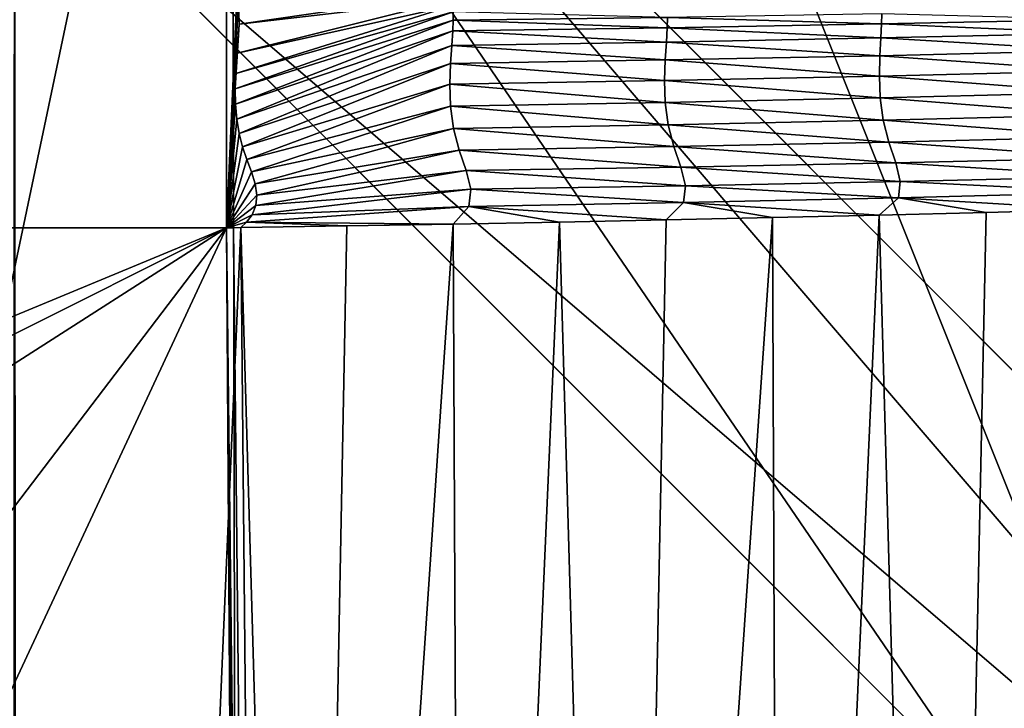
# Model space of a CAD drawing. Extents: x -65 to 446, y -88 to 1318.
# Tile 111 of 229: x 50.005 to 51.088, y -22.569 to -21.812. Entities that reach past the tile are written whole.
import ezdxf

# ---------------------------------------------------------------- set-up
doc = ezdxf.new("R2010")
doc.units = 0
doc.header["$LTSCALE"] = 65.185185
for name, color, linetype in [('1033', 7, 'CONTINUOUS'), ('1078', 7, 'CONTINUOUS'), ('1084', 7, 'CONTINUOUS'), ('1092', 7, 'CONTINUOUS'), ('1151', 7, 'CONTINUOUS'), ('1154', 7, 'CONTINUOUS'), ('1155', 7, 'CONTINUOUS'), ('1197', 7, 'CONTINUOUS'), ('1210', 7, 'CONTINUOUS'), ('1220', 7, 'CONTINUOUS'), ('1260', 7, 'CONTINUOUS'), ('1338', 7, 'CONTINUOUS'), ('1340', 7, 'CONTINUOUS'), ('1386', 7, 'CONTINUOUS'), ('1415', 7, 'CONTINUOUS'), ('1442', 7, 'CONTINUOUS'), ('1446', 7, 'CONTINUOUS'), ('1499', 7, 'CONTINUOUS'), ('1507', 7, 'CONTINUOUS'), ('1517', 7, 'CONTINUOUS'), ('774', 7, 'CONTINUOUS')]:
    doc.layers.add(name, color=color, linetype=linetype)

msp = doc.modelspace()

# ---------------------------------------------------------------- linework, layer by layer
at = {"layer": '1033', "color": 7, "linetype": 'CONTINUOUS'}
for points in [[(50.0001, -21.1, -14.45), (53.5, -24.6, -14.45), (50.0002, -21.6, -14.45), (50.0001, -21.1, -14.45)], [(50.0002, -21.6, -14.45), (53.5, -24.6, -14.45), (53, -24.6, -14.45), (50.0002, -21.6, -14.45)]]:
    msp.add_3dface(points, dxfattribs=at)
at = {"layer": '1078', "color": 7, "linetype": 'CONTINUOUS'}
for points in [[(53, -24.6, -13.45), (49.9999, -21.1, -13.45), (49.9998, -21.6, -13.45), (53, -24.6, -13.45)], [(49.9999, -21.1, -13.45), (53, -24.6, -13.45), (53.5, -24.6, -13.45), (49.9999, -21.1, -13.45)]]:
    msp.add_3dface(points, dxfattribs=at)
at = {"layer": '1084', "color": 7, "linetype": 'CONTINUOUS'}
for points in [[(50, -16.5, 13.9), (50, -32.2574, 13.9), (59.8285, -32.3284, 9.8298), (50, -16.5, 13.9)], [(59.8288, -16.5, 9.8288), (50, -16.5, 13.9), (59.8285, -32.3284, 9.8298), (59.8288, -16.5, 9.8288)]]:
    msp.add_3dface(points, dxfattribs=at)
at = {"layer": '1092', "color": 7, "linetype": 'CONTINUOUS'}
msp.add_3dface([(50, -18.6, -17), (55.2099, -21.624, -15.128), (56, -24.6, -17), (50, -18.6, -17)], dxfattribs=at)
at = {"layer": '1151', "color": 7, "linetype": 'CONTINUOUS'}
for points in [[(50.0003, -19.6, -18), (51.45, -23.2225, -18), (49.9994, -22.6, -18), (50.0003, -19.6, -18)], [(50.0003, -19.6, -18), (55, -24.6, -18), (51.45, -23.2225, -18), (50.0003, -19.6, -18)]]:
    msp.add_3dface(points, dxfattribs=at)
at = {"layer": '1154', "color": 7, "linetype": 'CONTINUOUS'}
for points in [[(50, -18.8929, -17.7071), (55.7071, -24.6, -17.7071), (50.0003, -19.6, -18), (50, -18.8929, -17.7071)], [(50.0003, -19.6, -18), (55.7071, -24.6, -17.7071), (55.3827, -24.6, -17.9239), (50.0003, -19.6, -18)], [(55, -24.6, -18), (50.0003, -19.6, -18), (55.3827, -24.6, -17.9239), (55, -24.6, -18)]]:
    msp.add_3dface(points, dxfattribs=at)
at = {"layer": '1155', "color": 7, "linetype": 'CONTINUOUS'}
for points in [[(50, -18.6, -17), (56, -24.6, -17), (50, -18.8929, -17.7071), (50, -18.6, -17)], [(56, -24.6, -17), (55.9239, -24.6, -17.3827), (50, -18.8929, -17.7071), (56, -24.6, -17)], [(55.9239, -24.6, -17.3827), (55.7071, -24.6, -17.7071), (50, -18.8929, -17.7071), (55.9239, -24.6, -17.3827)]]:
    msp.add_3dface(points, dxfattribs=at)
at = {"layer": '1197', "color": 7, "linetype": 'CONTINUOUS'}
for points in [[(49.9999, -21.1, -13.45), (53.5, -24.6, -13.45), (49.9998, -21.1, -12.6), (49.9999, -21.1, -13.45)], [(53.5, -24.6, -13.45), (53.5, -24.6, -12.1041), (49.9998, -21.1, -12.6), (53.5, -24.6, -13.45)]]:
    msp.add_3dface(points, dxfattribs=at)
at = {"layer": '1210', "color": 7, "linetype": 'CONTINUOUS'}
for points in [[(49.9999, -21.1, -15.95), (51.45, -23.2225, -15.95), (53.5, -24.6, -15.95), (49.9999, -21.1, -15.95)], [(51.45, -23.2225, -15.95), (49.9999, -21.1, -15.95), (50.0006, -22.6, -15.95), (51.45, -23.2225, -15.95)]]:
    msp.add_3dface(points, dxfattribs=at)
at = {"layer": '1220', "color": 7, "linetype": 'CONTINUOUS'}
msp.add_3dface([(53.5, -24.6, -12.1041), (50.0003, -28.1, -12.6), (49.9998, -21.1, -12.6), (53.5, -24.6, -12.1041)], dxfattribs=at)
at = {"layer": '1260', "color": 7, "linetype": 'CONTINUOUS'}
for points in [[(49.9999, -21.1, -15.95), (53.5, -24.6, -15.95), (50.0001, -21.1, -14.45), (49.9999, -21.1, -15.95)], [(53.5, -24.6, -15.95), (53.5, -24.6, -14.45), (50.0001, -21.1, -14.45), (53.5, -24.6, -15.95)]]:
    msp.add_3dface(points, dxfattribs=at)
at = {"layer": '1338', "color": 7, "linetype": 'CONTINUOUS'}
for points in [[(50.2327, -21.435, 16.0032), (-55.817, -21.435, 16.0032), (-55.817, -21.8921, 16.4975), (50.2327, -21.435, 16.0032)], [(50.2327, -21.435, 16.0032), (-55.817, -21.8921, 16.4975), (50.2327, -21.655, 16.362), (50.2327, -21.435, 16.0032)], [(-55.817, -21.8921, 16.4975), (-55.817, -22.041, 16.5298), (50.2327, -21.655, 16.362), (-55.817, -21.8921, 16.4975)], [(50.2327, -21.655, 16.362), (-55.817, -22.041, 16.5298), (50.2327, -22.041, 16.5298), (50.2327, -21.655, 16.362)]]:
    msp.add_3dface(points, dxfattribs=at)
at = {"layer": '1340', "color": 7, "linetype": 'CONTINUOUS'}
for points in [[(50.2327, -22.041, 16.5298), (-55.817, -22.041, 16.5298), (20.277, -34.4664, 17.8358), (50.2327, -22.041, 16.5298)], [(23.3256, -35.5033, 17.9448), (50.2327, -22.041, 16.5298), (20.277, -34.4664, 17.8358), (23.3256, -35.5033, 17.9448)], [(25.0949, -38.1293, 18.2208), (50.2327, -22.041, 16.5298), (23.3256, -35.5033, 17.9448), (25.0949, -38.1293, 18.2208)], [(28.2155, -50.9658, 19.5699), (50.2327, -22.041, 16.5298), (25.0949, -38.1293, 18.2208), (28.2155, -50.9658, 19.5699)], [(30.5595, -64.2624, 20.9675), (50.2327, -22.041, 16.5298), (28.2155, -50.9658, 19.5699), (30.5595, -64.2624, 20.9675)], [(50.6573, -81.9304, 22.8245), (50.2327, -22.041, 16.5298), (30.5595, -64.2624, 20.9675), (50.6573, -81.9304, 22.8245)], [(50.6573, -81.9304, 22.8245), (50.5183, -58.3603, 20.3471), (50.2327, -22.041, 16.5298), (50.6573, -81.9304, 22.8245)], [(50.5183, -58.3603, 20.3471), (50.4273, -43.8355, 18.8205), (50.2327, -22.041, 16.5298), (50.5183, -58.3603, 20.3471)], [(50.3229, -29.8337, 17.3489), (50.2327, -22.041, 16.5298), (50.4273, -43.8355, 18.8205), (50.3229, -29.8337, 17.3489)]]:
    msp.add_3dface(points, dxfattribs=at)
at = {"layer": '1386', "color": 7, "linetype": 'CONTINUOUS'}
for points in [[(50.2486, -22.0407, 16.5296), (50.3229, -29.8337, 17.3489), (50.121, -25.0194, 16.8468), (50.2486, -22.0407, 16.5296)], [(50.2327, -22.041, 16.5298), (50.3229, -29.8337, 17.3489), (50.2407, -22.0409, 16.5298), (50.2327, -22.041, 16.5298)], [(50.2407, -22.0409, 16.5298), (50.3229, -29.8337, 17.3489), (50.2486, -22.0407, 16.5296), (50.2407, -22.0409, 16.5298)]]:
    msp.add_3dface(points, dxfattribs=at)
at = {"layer": '1415', "color": 7, "linetype": 'CONTINUOUS'}
for points in [[(50.2327, -21.655, 16.362), (50.2327, -22.041, 16.5298), (50.2448, -21.7702, 16.4432), (50.2327, -21.655, 16.362)], [(50.2448, -21.7702, 16.4432), (50.2327, -22.041, 16.5298), (50.246, -21.79, 16.4539), (50.2448, -21.7702, 16.4432)], [(50.246, -21.79, 16.4539), (50.2327, -22.041, 16.5298), (50.2467, -21.8171, 16.4674), (50.246, -21.79, 16.4539)], [(50.2467, -21.8171, 16.4674), (50.2327, -22.041, 16.5298), (50.2445, -21.8492, 16.4815), (50.2467, -21.8171, 16.4674)], [(50.2445, -21.8492, 16.4815), (50.2327, -22.041, 16.5298), (50.243, -21.8713, 16.4901), (50.2445, -21.8492, 16.4815)], [(50.243, -21.8713, 16.4901), (50.2327, -22.041, 16.5298), (50.2425, -21.8883, 16.4962), (50.243, -21.8713, 16.4901)], [(50.2425, -21.8883, 16.4962), (50.2327, -22.041, 16.5298), (50.2428, -21.9052, 16.5017), (50.2425, -21.8883, 16.4962)], [(50.2428, -21.9052, 16.5017), (50.2327, -22.041, 16.5298), (50.2443, -21.9217, 16.5066), (50.2428, -21.9052, 16.5017)], [(50.2443, -21.9217, 16.5066), (50.2327, -22.041, 16.5298), (50.2469, -21.9373, 16.5108), (50.2443, -21.9217, 16.5066)], [(50.2469, -21.9373, 16.5108), (50.2327, -22.041, 16.5298), (50.2506, -21.9519, 16.5144), (50.2469, -21.9373, 16.5108)], [(50.2506, -21.9519, 16.5144), (50.2327, -22.041, 16.5298), (50.2554, -21.9659, 16.5174), (50.2506, -21.9519, 16.5144)], [(50.2554, -21.9659, 16.5174), (50.2327, -22.041, 16.5298), (50.2604, -21.9794, 16.52), (50.2554, -21.9659, 16.5174)], [(50.2604, -21.9794, 16.52), (50.2327, -22.041, 16.5298), (50.2644, -21.9926, 16.5223), (50.2604, -21.9794, 16.52)], [(50.2644, -21.9926, 16.5223), (50.2327, -22.041, 16.5298), (50.2663, -22.0051, 16.5243), (50.2644, -21.9926, 16.5223)], [(50.2663, -22.0051, 16.5243), (50.2327, -22.041, 16.5298), (50.2651, -22.0166, 16.5261), (50.2663, -22.0051, 16.5243)], [(50.2651, -22.0166, 16.5261), (50.2327, -22.041, 16.5298), (50.261, -22.0266, 16.5276), (50.2651, -22.0166, 16.5261)], [(50.261, -22.0266, 16.5276), (50.2327, -22.041, 16.5298), (50.2549, -22.0347, 16.5288), (50.261, -22.0266, 16.5276)], [(50.2327, -22.041, 16.5298), (50.2486, -22.0407, 16.5296), (50.2549, -22.0347, 16.5288), (50.2327, -22.041, 16.5298)], [(50.2327, -22.041, 16.5298), (50.2407, -22.0409, 16.5298), (50.2486, -22.0407, 16.5296), (50.2327, -22.041, 16.5298)]]:
    msp.add_3dface(points, dxfattribs=at)
at = {"layer": '1442', "color": 7, "linetype": 'CONTINUOUS'}
for points in [[(50.246, -21.79, 16.4539), (50.2467, -21.8171, 16.4674), (50.4806, -21.783, 16.4603), (50.246, -21.79, 16.4539)], [(50.4806, -21.783, 16.4603), (50.2467, -21.8171, 16.4674), (50.4813, -21.7898, 16.4639), (50.4806, -21.783, 16.4603)], [(50.2467, -21.8171, 16.4674), (50.2445, -21.8492, 16.4815), (50.4813, -21.7898, 16.4639), (50.2467, -21.8171, 16.4674)], [(50.4813, -21.7898, 16.4639), (50.2445, -21.8492, 16.4815), (50.4818, -21.7965, 16.4668), (50.4813, -21.7898, 16.4639)], [(50.243, -21.8713, 16.4901), (50.2425, -21.8883, 16.4962), (50.4822, -21.8038, 16.47), (50.243, -21.8713, 16.4901)], [(50.4822, -21.8038, 16.47), (50.2425, -21.8883, 16.4962), (50.4823, -21.8127, 16.4741), (50.4822, -21.8038, 16.47)], [(50.2445, -21.8492, 16.4815), (50.243, -21.8713, 16.4901), (50.4818, -21.7965, 16.4668), (50.2445, -21.8492, 16.4815)], [(50.4818, -21.7965, 16.4668), (50.243, -21.8713, 16.4901), (50.4822, -21.8038, 16.47), (50.4818, -21.7965, 16.4668)], [(50.7179, -21.8098, 16.4771), (50.4822, -21.8038, 16.47), (50.4823, -21.8127, 16.4741), (50.7179, -21.8098, 16.4771)], [(50.9534, -21.806, 16.4758), (50.7179, -21.8098, 16.4771), (50.9533, -21.8169, 16.481), (50.9534, -21.806, 16.4758)], [(51.1889, -21.8119, 16.4754), (50.9534, -21.806, 16.4758), (50.9533, -21.8169, 16.481), (51.1889, -21.8119, 16.4754)], [(50.2425, -21.8883, 16.4962), (50.2428, -21.9052, 16.5017), (50.4823, -21.8127, 16.4741), (50.2425, -21.8883, 16.4962)], [(50.4823, -21.8127, 16.4741), (50.2428, -21.9052, 16.5017), (50.4818, -21.8245, 16.4793), (50.4823, -21.8127, 16.4741)], [(50.7176, -21.8212, 16.4823), (50.4823, -21.8127, 16.4741), (50.4818, -21.8245, 16.4793), (50.7176, -21.8212, 16.4823)], [(50.7179, -21.8098, 16.4771), (50.4823, -21.8127, 16.4741), (50.7176, -21.8212, 16.4823), (50.7179, -21.8098, 16.4771)], [(50.9533, -21.8169, 16.481), (50.7179, -21.8098, 16.4771), (50.7176, -21.8212, 16.4823), (50.9533, -21.8169, 16.481)], [(51.1889, -21.8119, 16.4754), (50.9533, -21.8169, 16.481), (51.1883, -21.827, 16.4801), (51.1889, -21.8119, 16.4754)], [(50.2428, -21.9052, 16.5017), (50.2443, -21.9217, 16.5066), (50.4818, -21.8245, 16.4793), (50.2428, -21.9052, 16.5017)], [(50.4818, -21.8245, 16.4793), (50.2443, -21.9217, 16.5066), (50.4807, -21.8405, 16.4853), (50.4818, -21.8245, 16.4793)], [(50.7166, -21.8368, 16.4879), (50.4818, -21.8245, 16.4793), (50.4807, -21.8405, 16.4853), (50.7166, -21.8368, 16.4879)], [(50.7176, -21.8212, 16.4823), (50.4818, -21.8245, 16.4793), (50.7166, -21.8368, 16.4879), (50.7176, -21.8212, 16.4823)], [(50.9525, -21.8323, 16.4861), (50.7176, -21.8212, 16.4823), (50.7166, -21.8368, 16.4879), (50.9525, -21.8323, 16.4861)], [(50.9533, -21.8169, 16.481), (50.7176, -21.8212, 16.4823), (50.9525, -21.8323, 16.4861), (50.9533, -21.8169, 16.481)], [(51.1883, -21.827, 16.4801), (50.9533, -21.8169, 16.481), (50.9525, -21.8323, 16.4861), (51.1883, -21.827, 16.4801)], [(51.1883, -21.827, 16.4801), (50.9525, -21.8323, 16.4861), (51.1874, -21.8463, 16.4843), (51.1883, -21.827, 16.4801)], [(50.7166, -21.8368, 16.4879), (50.4807, -21.8405, 16.4853), (50.7154, -21.8564, 16.4937), (50.7166, -21.8368, 16.4879)], [(50.9514, -21.8518, 16.4911), (50.7166, -21.8368, 16.4879), (50.7154, -21.8564, 16.4937), (50.9514, -21.8518, 16.4911)], [(50.9525, -21.8323, 16.4861), (50.7166, -21.8368, 16.4879), (50.9514, -21.8518, 16.4911), (50.9525, -21.8323, 16.4861)], [(51.1874, -21.8463, 16.4843), (50.9525, -21.8323, 16.4861), (50.9514, -21.8518, 16.4911), (51.1874, -21.8463, 16.4843)], [(50.2443, -21.9217, 16.5066), (50.2469, -21.9373, 16.5108), (50.4807, -21.8405, 16.4853), (50.2443, -21.9217, 16.5066)], [(50.4807, -21.8405, 16.4853), (50.2469, -21.9373, 16.5108), (50.4793, -21.8603, 16.492), (50.4807, -21.8405, 16.4853)], [(50.7154, -21.8564, 16.4937), (50.4807, -21.8405, 16.4853), (50.4793, -21.8603, 16.492), (50.7154, -21.8564, 16.4937)], [(51.1874, -21.8463, 16.4843), (50.9514, -21.8518, 16.4911), (51.1869, -21.8685, 16.4879), (51.1874, -21.8463, 16.4843)], [(50.7154, -21.8564, 16.4937), (50.4793, -21.8603, 16.492), (50.7146, -21.879, 16.4995), (50.7154, -21.8564, 16.4937)], [(50.9508, -21.8742, 16.4958), (50.7154, -21.8564, 16.4937), (50.7146, -21.879, 16.4995), (50.9508, -21.8742, 16.4958)], [(50.9514, -21.8518, 16.4911), (50.7154, -21.8564, 16.4937), (50.9508, -21.8742, 16.4958), (50.9514, -21.8518, 16.4911)], [(51.1869, -21.8685, 16.4879), (50.9514, -21.8518, 16.4911), (50.9508, -21.8742, 16.4958), (51.1869, -21.8685, 16.4879)], [(50.2469, -21.9373, 16.5108), (50.2506, -21.9519, 16.5144), (50.4793, -21.8603, 16.492), (50.2469, -21.9373, 16.5108)], [(50.4793, -21.8603, 16.492), (50.2506, -21.9519, 16.5144), (50.4785, -21.883, 16.499), (50.4793, -21.8603, 16.492)], [(50.7146, -21.879, 16.4995), (50.4793, -21.8603, 16.492), (50.4785, -21.883, 16.499), (50.7146, -21.879, 16.4995)], [(51.1869, -21.8685, 16.4879), (50.9508, -21.8742, 16.4958), (51.1878, -21.8924, 16.4905), (51.1869, -21.8685, 16.4879)], [(50.7146, -21.879, 16.4995), (50.4785, -21.883, 16.499), (50.7153, -21.9032, 16.5048), (50.7146, -21.879, 16.4995)], [(50.9508, -21.8742, 16.4958), (50.7146, -21.879, 16.4995), (50.9516, -21.8982, 16.4997), (50.9508, -21.8742, 16.4958)], [(50.9516, -21.8982, 16.4997), (50.7146, -21.879, 16.4995), (50.7153, -21.9032, 16.5048), (50.9516, -21.8982, 16.4997)], [(51.1878, -21.8924, 16.4905), (50.9508, -21.8742, 16.4958), (50.9516, -21.8982, 16.4997), (51.1878, -21.8924, 16.4905)], [(50.2506, -21.9519, 16.5144), (50.2554, -21.9659, 16.5174), (50.4785, -21.883, 16.499), (50.2506, -21.9519, 16.5144)], [(50.4785, -21.883, 16.499), (50.2554, -21.9659, 16.5174), (50.4791, -21.9073, 16.5058), (50.4785, -21.883, 16.499)], [(50.7153, -21.9032, 16.5048), (50.4785, -21.883, 16.499), (50.4791, -21.9073, 16.5058), (50.7153, -21.9032, 16.5048)], [(51.1878, -21.8924, 16.4905), (50.9516, -21.8982, 16.4997), (51.1912, -21.9168, 16.4906), (51.1878, -21.8924, 16.4905)], [(50.7153, -21.9032, 16.5048), (50.4791, -21.9073, 16.5058), (50.7186, -21.9277, 16.5085), (50.7153, -21.9032, 16.5048)], [(50.9516, -21.8982, 16.4997), (50.7153, -21.9032, 16.5048), (50.955, -21.9226, 16.5016), (50.9516, -21.8982, 16.4997)], [(50.955, -21.9226, 16.5016), (50.7153, -21.9032, 16.5048), (50.7186, -21.9277, 16.5085), (50.955, -21.9226, 16.5016)], [(51.1912, -21.9168, 16.4906), (50.9516, -21.8982, 16.4997), (50.955, -21.9226, 16.5016), (51.1912, -21.9168, 16.4906)], [(50.2554, -21.9659, 16.5174), (50.2604, -21.9794, 16.52), (50.4791, -21.9073, 16.5058), (50.2554, -21.9659, 16.5174)], [(50.4791, -21.9073, 16.5058), (50.2604, -21.9794, 16.52), (50.4824, -21.932, 16.5114), (50.4791, -21.9073, 16.5058)], [(50.7186, -21.9277, 16.5085), (50.4791, -21.9073, 16.5058), (50.4824, -21.932, 16.5114), (50.7186, -21.9277, 16.5085)], [(50.955, -21.9226, 16.5016), (50.7186, -21.9277, 16.5085), (50.9612, -21.9468, 16.4982), (50.955, -21.9226, 16.5016)], [(51.1912, -21.9168, 16.4906), (50.955, -21.9226, 16.5016), (51.1974, -21.9411, 16.4843), (51.1912, -21.9168, 16.4906)], [(51.1974, -21.9411, 16.4843), (50.955, -21.9226, 16.5016), (50.9612, -21.9468, 16.4982), (51.1974, -21.9411, 16.4843)], [(50.2604, -21.9794, 16.52), (50.2644, -21.9926, 16.5223), (50.4824, -21.932, 16.5114), (50.2604, -21.9794, 16.52)], [(50.4824, -21.932, 16.5114), (50.2644, -21.9926, 16.5223), (50.4888, -21.9558, 16.5142), (50.4824, -21.932, 16.5114)], [(50.7186, -21.9277, 16.5085), (50.4824, -21.932, 16.5114), (50.7249, -21.9517, 16.5082), (50.7186, -21.9277, 16.5085)], [(50.7249, -21.9517, 16.5082), (50.4824, -21.932, 16.5114), (50.4888, -21.9558, 16.5142), (50.7249, -21.9517, 16.5082)], [(50.9612, -21.9468, 16.4982), (50.7186, -21.9277, 16.5085), (50.7249, -21.9517, 16.5082), (50.9612, -21.9468, 16.4982)], [(50.9612, -21.9468, 16.4982), (50.7249, -21.9517, 16.5082), (50.9688, -21.9697, 16.4894), (50.9612, -21.9468, 16.4982)], [(51.1974, -21.9411, 16.4843), (50.9612, -21.9468, 16.4982), (51.2049, -21.9642, 16.4714), (51.1974, -21.9411, 16.4843)], [(51.2049, -21.9642, 16.4714), (50.9612, -21.9468, 16.4982), (50.9688, -21.9697, 16.4894), (51.2049, -21.9642, 16.4714)], [(50.2644, -21.9926, 16.5223), (50.2663, -22.0051, 16.5243), (50.4888, -21.9558, 16.5142), (50.2644, -21.9926, 16.5223)], [(50.4888, -21.9558, 16.5142), (50.2663, -22.0051, 16.5243), (50.4966, -21.978, 16.5142), (50.4888, -21.9558, 16.5142)], [(50.7249, -21.9517, 16.5082), (50.4888, -21.9558, 16.5142), (50.7326, -21.9743, 16.5037), (50.7249, -21.9517, 16.5082)], [(50.7326, -21.9743, 16.5037), (50.4888, -21.9558, 16.5142), (50.4966, -21.978, 16.5142), (50.7326, -21.9743, 16.5037)], [(50.9688, -21.9697, 16.4894), (50.7249, -21.9517, 16.5082), (50.7326, -21.9743, 16.5037), (50.9688, -21.9697, 16.4894)], [(51.2049, -21.9642, 16.4714), (50.9688, -21.9697, 16.4894), (51.2098, -21.9845, 16.4621), (51.2049, -21.9642, 16.4714)], [(50.2663, -22.0051, 16.5243), (50.2651, -22.0166, 16.5261), (50.4966, -21.978, 16.5142), (50.2663, -22.0051, 16.5243)], [(50.4966, -21.978, 16.5142), (50.2651, -22.0166, 16.5261), (50.5016, -21.9986, 16.5142), (50.4966, -21.978, 16.5142)], [(50.7326, -21.9743, 16.5037), (50.4966, -21.978, 16.5142), (50.7376, -21.9947, 16.5005), (50.7326, -21.9743, 16.5037)], [(50.7376, -21.9947, 16.5005), (50.4966, -21.978, 16.5142), (50.5016, -21.9986, 16.5142), (50.7376, -21.9947, 16.5005)], [(50.9688, -21.9697, 16.4894), (50.7326, -21.9743, 16.5037), (50.9737, -21.99, 16.4831), (50.9688, -21.9697, 16.4894)], [(50.9737, -21.99, 16.4831), (50.7326, -21.9743, 16.5037), (50.7376, -21.9947, 16.5005), (50.9737, -21.99, 16.4831)], [(51.2098, -21.9845, 16.4621), (50.9688, -21.9697, 16.4894), (50.9737, -21.99, 16.4831), (51.2098, -21.9845, 16.4621)], [(50.9737, -21.99, 16.4831), (50.7376, -21.9947, 16.5005), (50.972, -22.0079, 16.4909), (50.9737, -21.99, 16.4831)], [(51.2084, -22.0018, 16.4715), (50.9737, -21.99, 16.4831), (50.972, -22.0079, 16.4909), (51.2084, -22.0018, 16.4715)], [(51.2098, -21.9845, 16.4621), (50.9737, -21.99, 16.4831), (51.2084, -22.0018, 16.4715), (51.2098, -21.9845, 16.4621)], [(50.2651, -22.0166, 16.5261), (50.261, -22.0266, 16.5276), (50.5016, -21.9986, 16.5142), (50.2651, -22.0166, 16.5261)], [(50.5016, -21.9986, 16.5142), (50.261, -22.0266, 16.5276), (50.4993, -22.0177, 16.5188), (50.5016, -21.9986, 16.5142)], [(50.7355, -22.0132, 16.5067), (50.5016, -21.9986, 16.5142), (50.4993, -22.0177, 16.5188), (50.7355, -22.0132, 16.5067)], [(50.7376, -21.9947, 16.5005), (50.5016, -21.9986, 16.5142), (50.7355, -22.0132, 16.5067), (50.7376, -21.9947, 16.5005)], [(50.972, -22.0079, 16.4909), (50.7376, -21.9947, 16.5005), (50.7355, -22.0132, 16.5067), (50.972, -22.0079, 16.4909)], [(50.972, -22.0079, 16.4909), (50.7355, -22.0132, 16.5067), (50.9507, -22.027, 16.4961), (50.972, -22.0079, 16.4909)], [(51.0681, -22.024, 16.4873), (50.972, -22.0079, 16.4909), (50.9507, -22.027, 16.4961), (51.0681, -22.024, 16.4873)], [(51.2084, -22.0018, 16.4715), (50.972, -22.0079, 16.4909), (51.1855, -22.0208, 16.4776), (51.2084, -22.0018, 16.4715)], [(51.1855, -22.0208, 16.4776), (50.972, -22.0079, 16.4909), (51.0681, -22.024, 16.4873), (51.1855, -22.0208, 16.4776)], [(50.261, -22.0266, 16.5276), (50.2549, -22.0347, 16.5288), (50.4993, -22.0177, 16.5188), (50.261, -22.0266, 16.5276)], [(50.4993, -22.0177, 16.5188), (50.2549, -22.0347, 16.5288), (50.4821, -22.0369, 16.5221), (50.4993, -22.0177, 16.5188)], [(50.5991, -22.0347, 16.517), (50.4993, -22.0177, 16.5188), (50.4821, -22.0369, 16.5221), (50.5991, -22.0347, 16.517)], [(50.7355, -22.0132, 16.5067), (50.4993, -22.0177, 16.5188), (50.7162, -22.0323, 16.5109), (50.7355, -22.0132, 16.5067)], [(50.7162, -22.0323, 16.5109), (50.4993, -22.0177, 16.5188), (50.5991, -22.0347, 16.517), (50.7162, -22.0323, 16.5109)], [(50.8334, -22.0298, 16.504), (50.7355, -22.0132, 16.5067), (50.7162, -22.0323, 16.5109), (50.8334, -22.0298, 16.504)], [(50.9507, -22.027, 16.4961), (50.7355, -22.0132, 16.5067), (50.8334, -22.0298, 16.504), (50.9507, -22.027, 16.4961)], [(50.2549, -22.0347, 16.5288), (50.2486, -22.0407, 16.5296), (50.3653, -22.0389, 16.5263), (50.2549, -22.0347, 16.5288)], [(50.4821, -22.0369, 16.5221), (50.2549, -22.0347, 16.5288), (50.3653, -22.0389, 16.5263), (50.4821, -22.0369, 16.5221)]]:
    msp.add_3dface(points, dxfattribs=at)
at = {"layer": '1446', "color": 7, "linetype": 'CONTINUOUS'}
for points in [[(59.9296, -20.0576, 9.8693), (50.2505, -26.6503, 13.9978), (50.2385, -20.9509, 13.998), (59.9296, -20.0576, 9.8693)], [(50.4928, -26.6931, 13.9913), (50.2505, -26.6503, 13.9978), (59.9296, -20.0576, 9.8693), (50.4928, -26.6931, 13.9913)], [(50.7199, -26.738, 13.9815), (50.4928, -26.6931, 13.9913), (59.9296, -20.0576, 9.8693), (50.7199, -26.738, 13.9815)], [(50.9304, -26.7848, 13.969), (50.7199, -26.738, 13.9815), (59.9296, -20.0576, 9.8693), (50.9304, -26.7848, 13.969)], [(51.1259, -26.8338, 13.9547), (50.9304, -26.7848, 13.969), (59.9296, -20.0576, 9.8693), (51.1259, -26.8338, 13.9547)], [(50.2385, -20.9509, 13.998), (47.1927, -23.9662, 13.7157), (40.4203, -20.126, 10.2093), (50.2385, -20.9509, 13.998)], [(49.0936, -26.3921, 13.9706), (47.1927, -23.9662, 13.7157), (50.2385, -20.9509, 13.998), (49.0936, -26.3921, 13.9706)], [(50.2505, -26.6503, 13.9978), (49.0936, -26.3921, 13.9706), (50.2385, -20.9509, 13.998), (50.2505, -26.6503, 13.9978)]]:
    msp.add_3dface(points, dxfattribs=at)
at = {"layer": '1499', "color": 7, "linetype": 'CONTINUOUS'}
for points in [[(51.1855, -22.0208, 16.4776), (51.0681, -22.024, 16.4873), (51.0178, -24.4122, 16.7363), (51.1855, -22.0208, 16.4776)], [(51.1855, -22.0208, 16.4776), (51.0178, -24.4122, 16.7363), (51.1928, -24.401, 16.7202), (51.1855, -22.0208, 16.4776)], [(50.7162, -22.0323, 16.5109), (50.5991, -22.0347, 16.517), (50.6679, -24.4335, 16.7625), (50.7162, -22.0323, 16.5109)], [(50.8334, -22.0298, 16.504), (50.7162, -22.0323, 16.5109), (50.6679, -24.4335, 16.7625), (50.8334, -22.0298, 16.504)], [(50.8334, -22.0298, 16.504), (50.6679, -24.4335, 16.7625), (50.8427, -24.4231, 16.7504), (50.8334, -22.0298, 16.504)], [(50.9507, -22.027, 16.4961), (50.8334, -22.0298, 16.504), (50.8427, -24.4231, 16.7504), (50.9507, -22.027, 16.4961)], [(50.9507, -22.027, 16.4961), (50.8427, -24.4231, 16.7504), (51.0178, -24.4122, 16.7363), (50.9507, -22.027, 16.4961)], [(51.0681, -22.024, 16.4873), (50.9507, -22.027, 16.4961), (51.0178, -24.4122, 16.7363), (51.0681, -22.024, 16.4873)], [(50.2486, -22.0407, 16.5296), (50.121, -25.0194, 16.8468), (50.3188, -24.4532, 16.781), (50.2486, -22.0407, 16.5296)], [(50.3653, -22.0389, 16.5263), (50.2486, -22.0407, 16.5296), (50.3188, -24.4532, 16.781), (50.3653, -22.0389, 16.5263)], [(50.4821, -22.0369, 16.5221), (50.3653, -22.0389, 16.5263), (50.3188, -24.4532, 16.781), (50.4821, -22.0369, 16.5221)], [(50.4821, -22.0369, 16.5221), (50.3188, -24.4532, 16.781), (50.4932, -24.4436, 16.7727), (50.4821, -22.0369, 16.5221)], [(50.5991, -22.0347, 16.517), (50.4821, -22.0369, 16.5221), (50.4932, -24.4436, 16.7727), (50.5991, -22.0347, 16.517)], [(50.5991, -22.0347, 16.517), (50.4932, -24.4436, 16.7727), (50.6679, -24.4335, 16.7625), (50.5991, -22.0347, 16.517)]]:
    msp.add_3dface(points, dxfattribs=at)
at = {"layer": '1507', "linetype": 'CONTINUOUS'}
for points in [[(44.25, -20.3, -9.9593), (55.75, -20.3, -9.9593), (44.25, -22.7, -9.9593), (44.25, -20.3, -9.9593)], [(44.25, -22.7, -9.9593), (55.75, -20.3, -9.9593), (55.75, -22.7, -9.9593), (44.25, -22.7, -9.9593)]]:
    msp.add_3dface(points, dxfattribs=at)
at = {"layer": '1517', "linetype": 'CONTINUOUS'}
for points in [[(55.75, -20.3, 9.9593), (44.25, -20.3, 9.9593), (55.75, -22.7, 9.9593), (55.75, -20.3, 9.9593)], [(55.75, -22.7, 9.9593), (44.25, -20.3, 9.9593), (44.25, -22.7, 9.9593), (55.75, -22.7, 9.9593)]]:
    msp.add_3dface(points, dxfattribs=at)
at = {"layer": '774', "color": 7, "linetype": 'CONTINUOUS'}
for points in [[(50.0002, -21.6, -14.45), (53, -24.6, -14.45), (49.9998, -21.6, -13.45), (50.0002, -21.6, -14.45)], [(53, -24.6, -14.45), (53, -24.6, -13.45), (49.9998, -21.6, -13.45), (53, -24.6, -14.45)]]:
    msp.add_3dface(points, dxfattribs=at)

doc.saveas('drawing.dxf')
